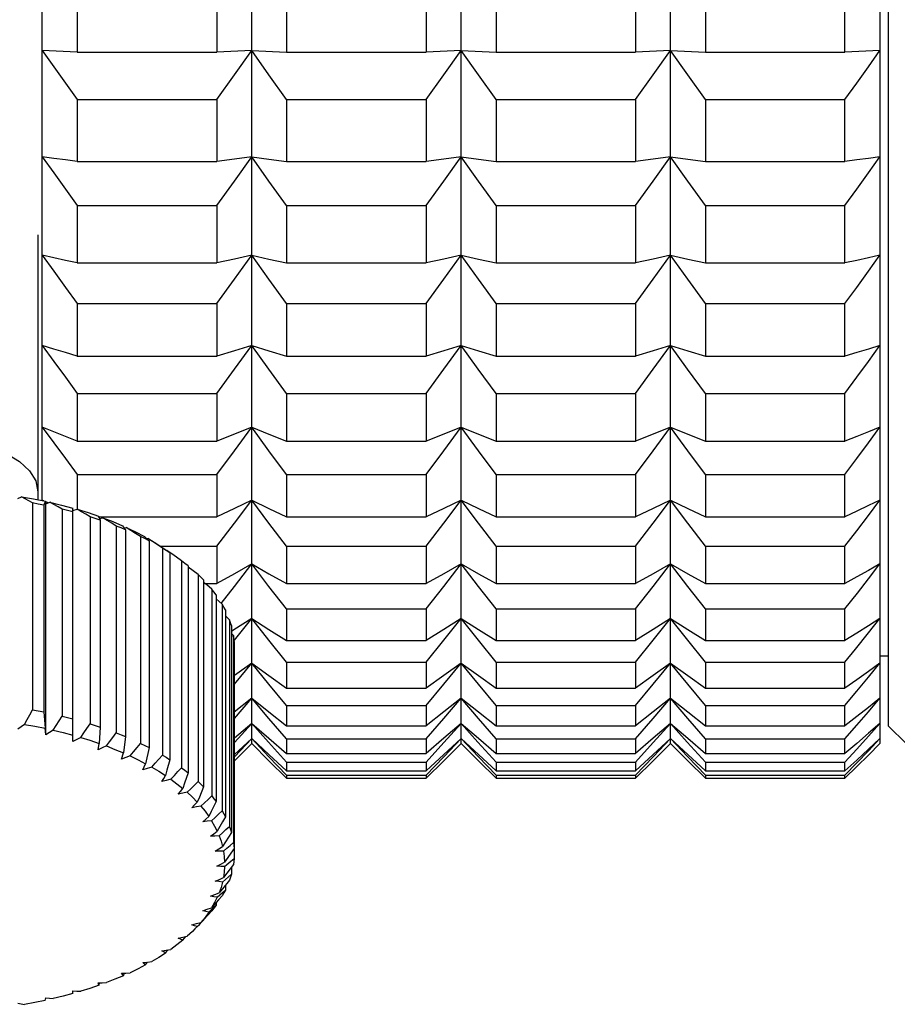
# Model space of a CAD drawing. Header units: millimetres. Extents: x -360 to -91, y -544 to -437.
# Tile 12 of 40: x -169 to -159, y -526 to -515. Entities that reach past the tile are written whole.
import ezdxf

# ---------------------------------------------------------------- set-up
doc = ezdxf.new("R2010")
doc.units = ezdxf.units.MM
doc.header["$LTSCALE"] = 16.335
doc.layers.get('0').update_dxf_attribs({"linetype": 'CONTINUOUS'})

msp = doc.modelspace()

# ---------------------------------------------------------------- linework, layer by layer
at = {"color": 7, "linetype": 'Continuous'}
for p, q in [((-168.429, -520.704), (-168.429, -464.888)), ((-166.029, -523.488), (-166.029, -464.888)), ((-163.629, -523.488), (-163.629, -464.888)), ((-161.229, -523.488), (-161.229, -464.888)), ((-158.829, -464.888), (-158.829, -523.488)), ((-158.729, -523.288), (-158.729, -465.088)), ((-168.029, -514.807), (-168.029, -515.564)), ((-166.429, -514.807), (-166.429, -515.564)), ((-165.629, -514.807), (-165.629, -515.564)), ((-164.029, -514.807), (-164.029, -515.564)), ((-163.229, -514.807), (-163.229, -515.564)), ((-161.629, -514.807), (-161.629, -515.564)), ((-160.829, -514.807), (-160.829, -515.564)), ((-159.229, -515.564), (-159.229, -514.807)), ((-168.029, -515.564), (-168.429, -515.547)), ((-166.029, -515.547), (-166.429, -515.564)), ((-166.029, -515.547), (-165.629, -515.564)), ((-163.629, -515.547), (-164.029, -515.564)), ((-163.629, -515.547), (-163.229, -515.564)), ((-161.229, -515.547), (-161.629, -515.564)), ((-161.229, -515.547), (-160.829, -515.564)), ((-158.829, -515.547), (-159.229, -515.564)), ((-168.029, -515.564), (-166.429, -515.564)), ((-165.629, -515.564), (-164.029, -515.564)), ((-163.229, -515.564), (-161.629, -515.564)), ((-160.829, -515.564), (-159.229, -515.564)), ((-168.029, -516.108), (-166.429, -516.108)), ((-168.029, -516.108), (-168.029, -516.817)), ((-166.429, -516.108), (-166.429, -516.817)), ((-165.629, -516.108), (-164.029, -516.108)), ((-165.629, -516.108), (-165.629, -516.817)), ((-164.029, -516.108), (-164.029, -516.817)), ((-163.229, -516.108), (-161.629, -516.108)), ((-163.229, -516.108), (-163.229, -516.817)), ((-161.629, -516.108), (-161.629, -516.817)), ((-160.829, -516.108), (-159.229, -516.108)), ((-160.829, -516.108), (-160.829, -516.817)), ((-159.229, -516.817), (-159.229, -516.108)), ((-168.029, -516.817), (-166.429, -516.817)), ((-165.629, -516.817), (-164.029, -516.817)), ((-163.229, -516.817), (-161.629, -516.817)), ((-160.829, -516.817), (-159.229, -516.817)), ((-168.029, -517.323), (-166.429, -517.323)), ((-168.029, -517.323), (-168.029, -517.98)), ((-166.429, -517.323), (-166.429, -517.98)), ((-165.629, -517.323), (-164.029, -517.323)), ((-165.629, -517.323), (-165.629, -517.98)), ((-164.029, -517.323), (-164.029, -517.98)), ((-163.229, -517.323), (-161.629, -517.323)), ((-163.229, -517.323), (-163.229, -517.98)), ((-161.629, -517.323), (-161.629, -517.98)), ((-160.829, -517.323), (-159.229, -517.323)), ((-160.829, -517.323), (-160.829, -517.98)), ((-159.229, -517.98), (-159.229, -517.323)), ((-168.479, -517.657), (-168.479, -520.694)), ((-166.228, -518.168), (-166.029, -517.892)), ((-165.831, -518.168), (-166.029, -517.892)), ((-163.828, -518.168), (-163.629, -517.892)), ((-163.431, -518.168), (-163.629, -517.892)), ((-161.428, -518.168), (-161.229, -517.892)), ((-161.031, -518.168), (-161.229, -517.892)), ((-168.029, -517.98), (-166.429, -517.98)), ((-165.629, -517.98), (-164.029, -517.98)), ((-163.229, -517.98), (-161.629, -517.98)), ((-160.829, -517.98), (-159.229, -517.98)), ((-166.429, -518.447), (-166.228, -518.168)), ((-165.629, -518.447), (-165.831, -518.168)), ((-164.029, -518.447), (-163.828, -518.168)), ((-163.229, -518.447), (-163.431, -518.168)), ((-161.629, -518.447), (-161.428, -518.168)), ((-160.829, -518.447), (-161.031, -518.168)), ((-168.029, -518.447), (-166.429, -518.447)), ((-168.029, -518.447), (-168.029, -519.049)), ((-166.429, -518.447), (-166.429, -519.049)), ((-165.629, -518.447), (-164.029, -518.447)), ((-165.629, -518.447), (-165.629, -519.049)), ((-164.029, -518.447), (-164.029, -519.049)), ((-163.229, -518.447), (-161.629, -518.447)), ((-163.229, -518.447), (-163.229, -519.049)), ((-161.629, -518.447), (-161.629, -519.049)), ((-160.829, -518.447), (-159.229, -518.447)), ((-160.829, -518.447), (-160.829, -519.049)), ((-159.229, -519.049), (-159.229, -518.447)), ((-168.429, -518.927), (-168.297, -519.109)), ((-166.226, -519.197), (-166.029, -518.927)), ((-165.833, -519.197), (-166.029, -518.927)), ((-163.826, -519.197), (-163.629, -518.927)), ((-163.433, -519.197), (-163.629, -518.927)), ((-161.426, -519.197), (-161.229, -518.927)), ((-161.033, -519.197), (-161.229, -518.927)), ((-168.029, -519.049), (-166.429, -519.049)), ((-165.629, -519.049), (-164.029, -519.049)), ((-163.229, -519.049), (-161.629, -519.049)), ((-160.829, -519.049), (-159.229, -519.049)), ((-166.429, -519.475), (-166.226, -519.197)), ((-165.629, -519.475), (-165.833, -519.197)), ((-164.029, -519.475), (-163.826, -519.197)), ((-163.229, -519.475), (-163.433, -519.197)), ((-161.629, -519.475), (-161.426, -519.197)), ((-160.829, -519.475), (-161.033, -519.197)), ((-159.229, -519.475), (-159.095, -519.291)), ((-168.029, -519.475), (-166.429, -519.475)), ((-168.029, -519.475), (-168.029, -520.021)), ((-166.429, -519.475), (-166.429, -520.021)), ((-165.629, -519.475), (-164.029, -519.475)), ((-165.629, -519.475), (-165.629, -520.021)), ((-164.029, -519.475), (-164.029, -520.021)), ((-163.229, -519.475), (-161.629, -519.475)), ((-163.229, -519.475), (-163.229, -520.021)), ((-161.629, -519.475), (-161.629, -520.021)), ((-160.829, -519.475), (-159.229, -519.475)), ((-160.829, -519.475), (-160.829, -520.021)), ((-159.229, -520.021), (-159.229, -519.475)), ((-168.429, -519.864), (-168.297, -520.043)), ((-166.228, -520.132), (-166.029, -519.864)), ((-165.831, -520.132), (-166.029, -519.864)), ((-163.828, -520.132), (-163.629, -519.864)), ((-163.431, -520.132), (-163.629, -519.864)), ((-161.428, -520.132), (-161.229, -519.864)), ((-161.031, -520.132), (-161.229, -519.864)), ((-168.029, -520.021), (-166.429, -520.021)), ((-165.629, -520.021), (-164.029, -520.021)), ((-163.229, -520.021), (-161.629, -520.021)), ((-160.829, -520.021), (-159.229, -520.021)), ((-166.429, -520.403), (-166.228, -520.132)), ((-165.629, -520.403), (-165.831, -520.132)), ((-164.029, -520.403), (-163.828, -520.132)), ((-163.229, -520.403), (-163.431, -520.132)), ((-161.629, -520.403), (-161.428, -520.132)), ((-160.829, -520.403), (-161.031, -520.132)), ((-159.229, -520.403), (-159.095, -520.222)), ((-168.029, -520.403), (-166.429, -520.403)), ((-168.029, -520.403), (-168.029, -520.804)), ((-166.429, -520.403), (-166.429, -520.89)), ((-165.629, -520.403), (-164.029, -520.403)), ((-165.629, -520.403), (-165.629, -520.89)), ((-164.029, -520.403), (-164.029, -520.89)), ((-163.229, -520.403), (-161.629, -520.403)), ((-163.229, -520.403), (-163.229, -520.89)), ((-161.629, -520.403), (-161.629, -520.89)), ((-160.829, -520.403), (-159.229, -520.403)), ((-160.829, -520.403), (-160.829, -520.89)), ((-159.229, -520.89), (-159.229, -520.403)), ((-168.71, -520.678), (-168.667, -520.659)), ((-168.54, -520.731), (-168.54, -523.102)), ((-168.413, -520.707), (-168.429, -520.699)), ((-168.402, -520.734), (-168.411, -520.756)), ((-168.393, -520.711), (-168.402, -520.734)), ((-168.363, -520.731), (-168.395, -520.716)), ((-168.393, -520.711), (-168.387, -520.74)), ((-168.387, -520.74), (-168.341, -520.723)), ((-168.387, -523.387), (-168.387, -520.74)), ((-166.228, -520.963), (-166.029, -520.699)), ((-165.831, -520.963), (-166.029, -520.699)), ((-163.828, -520.963), (-163.629, -520.699)), ((-163.431, -520.963), (-163.629, -520.699)), ((-161.428, -520.963), (-161.229, -520.699)), ((-161.031, -520.963), (-161.229, -520.699)), ((-168.411, -520.756), (-168.411, -523.126)), ((-168.202, -520.803), (-168.202, -523.173)), ((-168.079, -523.465), (-168.079, -520.789)), ((-168.079, -520.818), (-168.03, -520.804)), ((-167.881, -520.891), (-167.881, -523.261)), ((-167.79, -520.89), (-166.429, -520.89)), ((-167.784, -520.884), (-167.778, -520.898)), ((-167.778, -520.898), (-167.766, -520.928)), ((-167.774, -520.909), (-167.737, -520.901)), ((-167.766, -520.928), (-167.766, -523.299)), ((-166.429, -521.228), (-166.228, -520.963)), ((-165.629, -521.228), (-165.831, -520.963)), ((-165.629, -520.89), (-164.029, -520.89)), ((-164.029, -521.228), (-163.828, -520.963)), ((-163.229, -521.228), (-163.431, -520.963)), ((-163.229, -520.89), (-161.629, -520.89)), ((-161.629, -521.228), (-161.428, -520.963)), ((-160.829, -521.228), (-161.031, -520.963)), ((-160.829, -520.89), (-159.229, -520.89)), ((-167.581, -520.996), (-167.581, -523.366)), ((-167.509, -520.993), (-167.498, -521.008)), ((-167.498, -521.008), (-167.484, -521.025)), ((-167.491, -521.016), (-167.466, -521.012)), ((-167.484, -521.025), (-167.474, -521.039)), ((-167.474, -521.039), (-167.474, -523.409)), ((-167.413, -521.046), (-167.466, -521.012)), ((-159.229, -521.228), (-159.095, -521.051)), ((-167.304, -521.116), (-167.304, -523.486)), ((-167.259, -521.116), (-167.242, -521.132)), ((-167.242, -521.132), (-167.224, -521.148)), ((-167.234, -521.139), (-167.221, -521.137)), ((-167.224, -521.148), (-167.206, -521.164)), ((-167.166, -521.174), (-167.221, -521.137)), ((-167.206, -521.164), (-167.206, -523.535)), ((-167.198, -521.15), (-167.126, -521.193)), ((-167.126, -521.193), (-167.036, -521.251)), ((-167.072, -521.228), (-166.429, -521.228)), ((-167.009, -521.276), (-167.053, -521.249)), ((-167.053, -521.249), (-167.053, -523.62)), ((-167.036, -521.251), (-167.013, -521.268)), ((-167.013, -521.268), (-166.99, -521.285)), ((-166.967, -521.303), (-167.009, -521.276)), ((-167.004, -521.274), (-167.002, -521.274)), ((-166.946, -521.314), (-167.002, -521.274)), ((-166.99, -521.285), (-166.975, -521.297)), ((-166.967, -521.303), (-166.967, -523.673)), ((-166.429, -521.228), (-166.429, -521.654)), ((-165.629, -521.228), (-164.029, -521.228)), ((-165.629, -521.228), (-165.629, -521.654)), ((-164.029, -521.228), (-164.029, -521.654)), ((-163.229, -521.228), (-161.629, -521.228)), ((-163.229, -521.228), (-163.229, -521.654)), ((-161.629, -521.228), (-161.629, -521.654)), ((-160.829, -521.228), (-159.229, -521.228)), ((-160.829, -521.228), (-160.829, -521.654)), ((-159.229, -521.654), (-159.229, -521.228)), ((-166.832, -521.395), (-166.832, -523.766)), ((-166.757, -521.453), (-166.757, -523.823)), ((-166.228, -521.687), (-166.029, -521.43)), ((-165.831, -521.687), (-166.029, -521.43)), ((-163.828, -521.687), (-163.629, -521.43)), ((-163.431, -521.687), (-163.629, -521.43)), ((-161.428, -521.687), (-161.229, -521.43)), ((-161.031, -521.687), (-161.229, -521.43)), ((-166.643, -521.552), (-166.643, -523.922)), ((-166.58, -521.613), (-166.58, -523.984)), ((-166.566, -521.654), (-166.429, -521.654)), ((-165.629, -521.654), (-164.029, -521.654)), ((-163.229, -521.654), (-161.629, -521.654)), ((-160.829, -521.654), (-159.229, -521.654)), ((-166.487, -521.718), (-166.487, -524.088)), ((-166.379, -521.882), (-166.228, -521.687)), ((-165.629, -521.946), (-165.831, -521.687)), ((-164.029, -521.946), (-163.828, -521.687)), ((-163.229, -521.946), (-163.431, -521.687)), ((-161.629, -521.946), (-161.428, -521.687)), ((-160.829, -521.946), (-161.031, -521.687)), ((-159.229, -521.946), (-159.087, -521.764)), ((-166.438, -521.782), (-166.438, -524.152)), ((-166.367, -521.891), (-166.438, -521.828)), ((-166.367, -521.891), (-166.367, -524.261)), ((-166.331, -521.957), (-166.331, -524.328)), ((-165.629, -521.946), (-164.029, -521.946)), ((-165.629, -521.946), (-165.629, -522.309)), ((-164.029, -521.946), (-164.029, -522.309)), ((-163.229, -521.946), (-161.629, -521.946)), ((-163.229, -521.946), (-163.229, -522.309)), ((-161.629, -521.946), (-161.629, -522.309)), ((-160.829, -521.946), (-159.229, -521.946)), ((-160.829, -521.946), (-160.829, -522.309)), ((-159.229, -522.309), (-159.229, -521.946)), ((-166.284, -522.069), (-166.331, -522.024)), ((-166.284, -522.069), (-166.284, -524.44)), ((-166.029, -522.054), (-166.233, -522.184)), ((-166.228, -522.303), (-166.029, -522.054)), ((-165.831, -522.303), (-166.029, -522.054)), ((-163.828, -522.303), (-163.629, -522.054)), ((-163.431, -522.303), (-163.629, -522.054)), ((-161.428, -522.303), (-161.229, -522.054)), ((-161.031, -522.303), (-161.229, -522.054)), ((-158.961, -522.22), (-158.829, -522.054)), ((-166.262, -522.137), (-166.262, -524.508)), ((-166.233, -522.184), (-166.262, -522.203)), ((-166.238, -522.251), (-166.262, -522.226)), ((-166.238, -522.251), (-166.238, -524.621)), ((-166.231, -522.32), (-166.231, -524.805)), ((-165.629, -522.555), (-165.831, -522.303)), ((-165.629, -522.309), (-164.029, -522.309)), ((-164.029, -522.555), (-163.828, -522.303)), ((-163.229, -522.555), (-163.431, -522.303)), ((-163.229, -522.309), (-161.629, -522.309)), ((-161.629, -522.555), (-161.428, -522.303)), ((-160.829, -522.555), (-161.031, -522.303)), ((-160.829, -522.309), (-159.229, -522.309)), ((-159.11, -522.405), (-158.961, -522.22)), ((-159.229, -522.555), (-159.11, -522.405)), ((-165.629, -522.555), (-164.029, -522.555)), ((-165.629, -522.555), (-165.629, -522.853)), ((-164.029, -522.555), (-164.029, -522.853)), ((-163.229, -522.555), (-161.629, -522.555)), ((-163.229, -522.555), (-163.229, -522.853)), ((-161.629, -522.555), (-161.629, -522.853)), ((-160.829, -522.555), (-159.229, -522.555)), ((-160.829, -522.555), (-160.829, -522.853)), ((-159.229, -522.853), (-159.229, -522.555)), ((-158.729, -522.488), (-158.829, -522.488)), ((-166.228, -522.808), (-166.029, -522.567)), ((-166.029, -522.567), (-166.228, -522.71)), ((-165.831, -522.808), (-166.029, -522.567)), ((-163.828, -522.808), (-163.629, -522.567)), ((-163.431, -522.808), (-163.629, -522.567)), ((-161.428, -522.808), (-161.229, -522.567)), ((-161.031, -522.808), (-161.229, -522.567)), ((-165.629, -523.051), (-165.831, -522.808)), ((-165.629, -522.853), (-164.029, -522.853)), ((-164.029, -523.051), (-163.828, -522.808)), ((-163.229, -523.051), (-163.431, -522.808)), ((-163.229, -522.853), (-161.629, -522.853)), ((-161.629, -523.051), (-161.428, -522.808)), ((-160.829, -523.051), (-161.031, -522.808)), ((-160.829, -522.853), (-159.229, -522.853)), ((-159.229, -523.051), (-159.095, -522.889)), ((-166.029, -522.969), (-166.231, -523.129)), ((-166.228, -523.2), (-166.029, -522.969)), ((-165.831, -523.2), (-166.029, -522.969)), ((-163.828, -523.2), (-163.629, -522.969)), ((-163.431, -523.2), (-163.629, -522.969)), ((-161.428, -523.2), (-161.229, -522.969)), ((-161.031, -523.2), (-161.229, -522.969)), ((-158.829, -522.969), (-158.961, -523.074)), ((-165.629, -523.051), (-164.029, -523.051)), ((-165.629, -523.051), (-165.629, -523.285)), ((-164.029, -523.051), (-164.029, -523.285)), ((-163.229, -523.051), (-161.629, -523.051)), ((-163.229, -523.051), (-163.229, -523.285)), ((-161.629, -523.051), (-161.629, -523.285)), ((-160.829, -523.051), (-159.229, -523.051)), ((-160.829, -523.051), (-160.829, -523.285)), ((-159.229, -523.285), (-159.229, -523.051)), ((-168.411, -523.126), (-168.398, -523.313)), ((-165.629, -523.434), (-165.831, -523.2)), ((-164.029, -523.434), (-163.828, -523.2)), ((-163.229, -523.434), (-163.431, -523.2)), ((-161.629, -523.434), (-161.428, -523.2)), ((-160.829, -523.434), (-161.031, -523.2)), ((-168.387, -523.387), (-168.398, -523.313)), ((-167.766, -523.299), (-167.779, -523.486)), ((-166.228, -523.478), (-166.029, -523.257)), ((-166.029, -523.257), (-166.228, -523.428)), ((-166.029, -523.257), (-165.831, -523.428)), ((-165.837, -523.471), (-166.029, -523.257)), ((-165.629, -523.285), (-164.029, -523.285)), ((-163.828, -523.478), (-163.629, -523.257)), ((-163.629, -523.257), (-163.828, -523.428)), ((-163.629, -523.257), (-163.431, -523.428)), ((-163.437, -523.471), (-163.629, -523.257)), ((-163.229, -523.285), (-161.629, -523.285)), ((-161.428, -523.478), (-161.229, -523.257)), ((-161.229, -523.257), (-161.428, -523.428)), ((-161.229, -523.257), (-161.031, -523.428)), ((-161.037, -523.471), (-161.229, -523.257)), ((-160.829, -523.285), (-159.229, -523.285)), ((-159.229, -523.434), (-159.095, -523.278)), ((-158.529, -523.488), (-158.729, -523.288)), ((-167.474, -523.409), (-167.5, -523.595)), ((-166.228, -523.64), (-166.029, -523.43)), ((-166.029, -523.43), (-166.228, -523.615)), ((-166.029, -523.43), (-165.831, -523.615)), ((-165.831, -523.64), (-166.029, -523.43)), ((-165.831, -523.428), (-165.629, -523.601)), ((-165.629, -523.434), (-164.029, -523.434)), ((-165.629, -523.434), (-165.629, -523.601)), ((-163.828, -523.428), (-164.029, -523.601)), ((-164.029, -523.434), (-164.029, -523.601)), ((-163.828, -523.64), (-163.629, -523.43)), ((-163.629, -523.43), (-163.828, -523.615)), ((-163.629, -523.43), (-163.431, -523.615)), ((-163.431, -523.64), (-163.629, -523.43)), ((-163.431, -523.428), (-163.229, -523.601)), ((-163.229, -523.434), (-161.629, -523.434)), ((-163.229, -523.434), (-163.229, -523.601)), ((-161.428, -523.428), (-161.629, -523.601)), ((-161.629, -523.434), (-161.629, -523.601)), ((-161.428, -523.64), (-161.229, -523.43)), ((-161.229, -523.43), (-161.428, -523.615)), ((-161.229, -523.43), (-161.031, -523.615)), ((-161.031, -523.64), (-161.229, -523.43)), ((-161.031, -523.428), (-160.829, -523.601)), ((-160.829, -523.434), (-159.229, -523.434)), ((-160.829, -523.434), (-160.829, -523.601)), ((-159.229, -523.601), (-159.229, -523.434)), ((-167.79, -523.559), (-167.779, -523.486)), ((-167.206, -523.535), (-167.245, -523.719)), ((-166.029, -523.488), (-166.228, -523.686)), ((-165.831, -523.686), (-166.029, -523.488)), ((-165.629, -523.701), (-165.837, -523.471)), ((-164.029, -523.701), (-163.828, -523.478)), ((-163.629, -523.488), (-163.828, -523.686)), ((-163.431, -523.686), (-163.629, -523.488)), ((-163.229, -523.701), (-163.437, -523.471)), ((-161.629, -523.701), (-161.428, -523.478)), ((-161.229, -523.488), (-161.428, -523.686)), ((-161.031, -523.686), (-161.229, -523.488)), ((-160.829, -523.701), (-161.037, -523.471)), ((-159.229, -523.701), (-159.095, -523.552)), ((-158.829, -523.488), (-158.961, -523.62)), ((-167.521, -523.668), (-167.5, -523.595)), ((-165.831, -523.615), (-165.629, -523.802)), ((-165.629, -523.852), (-165.831, -523.64)), ((-165.629, -523.601), (-164.029, -523.601)), ((-163.828, -523.615), (-164.029, -523.802)), ((-164.029, -523.852), (-163.828, -523.64)), ((-163.431, -523.615), (-163.229, -523.802)), ((-163.229, -523.852), (-163.431, -523.64)), ((-163.229, -523.601), (-161.629, -523.601)), ((-161.428, -523.615), (-161.629, -523.802)), ((-161.629, -523.852), (-161.428, -523.64)), ((-161.031, -523.615), (-160.829, -523.802)), ((-160.829, -523.852), (-161.031, -523.64)), ((-160.829, -523.601), (-159.229, -523.601)), ((-159.095, -523.677), (-159.229, -523.802)), ((-158.961, -523.62), (-159.095, -523.752)), ((-165.831, -523.686), (-165.629, -523.885)), ((-165.629, -523.701), (-164.029, -523.701)), ((-165.629, -523.701), (-165.629, -523.802)), ((-163.828, -523.686), (-164.029, -523.885)), ((-164.029, -523.701), (-164.029, -523.802)), ((-163.431, -523.686), (-163.229, -523.885)), ((-163.229, -523.701), (-161.629, -523.701)), ((-163.229, -523.701), (-163.229, -523.802)), ((-161.428, -523.686), (-161.629, -523.885)), ((-161.629, -523.701), (-161.629, -523.802)), ((-161.031, -523.686), (-160.829, -523.885)), ((-160.829, -523.701), (-159.229, -523.701)), ((-160.829, -523.701), (-160.829, -523.802)), ((-159.229, -523.802), (-159.229, -523.701)), ((-159.229, -523.852), (-159.095, -523.71)), ((-159.095, -523.752), (-159.229, -523.885)), ((-165.629, -523.802), (-164.029, -523.802)), ((-165.629, -523.852), (-164.029, -523.852)), ((-165.629, -523.852), (-165.629, -523.885)), ((-165.629, -523.885), (-164.029, -523.885)), ((-164.029, -523.852), (-164.029, -523.885)), ((-163.229, -523.802), (-161.629, -523.802)), ((-163.229, -523.852), (-161.629, -523.852)), ((-163.229, -523.852), (-163.229, -523.885)), ((-163.229, -523.885), (-161.629, -523.885)), ((-161.629, -523.852), (-161.629, -523.885)), ((-160.829, -523.802), (-159.229, -523.802)), ((-160.829, -523.852), (-159.229, -523.852)), ((-160.829, -523.852), (-160.829, -523.885)), ((-160.829, -523.885), (-159.229, -523.885)), ((-159.229, -523.885), (-159.229, -523.852)), ((-166.267, -524.836), (-166.231, -524.805)), ((-166.339, -524.898), (-166.313, -524.876)), ((-166.313, -524.876), (-166.267, -524.836)), ((-166.262, -524.905), (-166.262, -524.987)), ((-166.331, -525.048), (-166.296, -525.017)), ((-166.296, -525.017), (-166.262, -524.987)), ((-166.363, -525.076), (-166.331, -525.048)), ((-166.331, -525.113), (-166.331, -525.167)), ((-166.424, -525.25), (-166.393, -525.223)), ((-166.367, -525.233), (-166.408, -525.28)), ((-166.494, -525.395), (-166.466, -525.369)), ((-166.408, -525.28), (-166.489, -525.371)), ((-166.462, -525.375), (-166.487, -525.407)), ((-166.466, -525.369), (-166.438, -525.342)), ((-166.438, -525.342), (-166.462, -525.375)), ((-166.438, -525.314), (-166.438, -525.342)), ((-166.529, -525.451), (-166.583, -525.508)), ((-166.487, -525.407), (-166.529, -525.451)), ((-166.521, -525.421), (-166.494, -525.395)), ((-166.653, -525.586), (-166.68, -525.613)), ((-166.653, -525.586), (-166.629, -525.561)), ((-166.629, -525.561), (-166.605, -525.536)), ((-166.583, -525.508), (-166.611, -525.538)), ((-166.605, -525.536), (-166.58, -525.511)), ((-166.58, -525.505), (-166.58, -525.511)), ((-166.872, -525.719), (-166.819, -525.708)), ((-166.819, -525.708), (-166.767, -525.697)), ((-166.799, -525.719), (-166.783, -525.701)), ((-166.819, -525.743), (-166.799, -525.719)), ((-167.06, -525.864), (-167.008, -525.856)), ((-167.017, -525.89), (-166.99, -525.853)), ((-167.008, -525.856), (-166.956, -525.848)), ((-167.277, -525.998), (-167.225, -525.993)), ((-167.245, -526.026), (-167.225, -525.993)), ((-167.225, -525.993), (-167.175, -525.987)), ((-167.5, -526.15), (-167.487, -526.119)), ((-167.779, -526.259), (-167.773, -526.229)), ((-168.079, -526.353), (-168.079, -526.323))]:
    msp.add_line(p, q, dxfattribs=at)
for points in [[(-168.429, -515.547), (-168.297, -515.733), (-168.164, -515.92), (-168.029, -516.108)], [(-166.429, -516.108), (-166.228, -515.826), (-166.029, -515.547)], [(-165.629, -516.108), (-165.831, -515.826), (-166.029, -515.547)], [(-164.029, -516.108), (-163.828, -515.826), (-163.629, -515.547)], [(-163.229, -516.108), (-163.431, -515.826), (-163.629, -515.547)], [(-161.629, -516.108), (-161.428, -515.826), (-161.229, -515.547)], [(-160.829, -516.108), (-161.031, -515.826), (-161.229, -515.547)], [(-159.229, -516.108), (-159.095, -515.92), (-158.961, -515.733), (-158.829, -515.547)], [(-168.029, -516.817), (-168.164, -516.799), (-168.297, -516.782), (-168.429, -516.764)], [(-168.429, -516.764), (-168.297, -516.949), (-168.164, -517.136), (-168.029, -517.323)], [(-166.029, -516.764), (-166.228, -516.79), (-166.429, -516.817)], [(-166.429, -517.323), (-166.228, -517.043), (-166.029, -516.764)], [(-166.029, -516.764), (-165.831, -516.79), (-165.629, -516.817)], [(-165.629, -517.323), (-165.831, -517.043), (-166.029, -516.764)], [(-163.629, -516.764), (-163.828, -516.79), (-164.029, -516.817)], [(-164.029, -517.323), (-163.828, -517.043), (-163.629, -516.764)], [(-163.629, -516.764), (-163.431, -516.79), (-163.229, -516.817)], [(-163.229, -517.323), (-163.431, -517.043), (-163.629, -516.764)], [(-161.229, -516.764), (-161.428, -516.79), (-161.629, -516.817)], [(-161.629, -517.323), (-161.428, -517.043), (-161.229, -516.764)], [(-161.229, -516.764), (-161.031, -516.79), (-160.829, -516.817)], [(-160.829, -517.323), (-161.031, -517.043), (-161.229, -516.764)], [(-158.829, -516.764), (-158.961, -516.782), (-159.095, -516.799), (-159.229, -516.817)], [(-159.229, -517.323), (-159.095, -517.136), (-158.961, -516.949), (-158.829, -516.764)], [(-168.029, -517.98), (-168.164, -517.951), (-168.297, -517.921), (-168.429, -517.892)], [(-168.429, -517.892), (-168.297, -518.076), (-168.164, -518.261), (-168.029, -518.447)], [(-166.029, -517.892), (-166.228, -517.936), (-166.429, -517.98)], [(-166.029, -517.892), (-165.831, -517.936), (-165.629, -517.98)], [(-163.629, -517.892), (-163.828, -517.936), (-164.029, -517.98)], [(-163.629, -517.892), (-163.431, -517.936), (-163.229, -517.98)], [(-161.229, -517.892), (-161.428, -517.936), (-161.629, -517.98)], [(-161.229, -517.892), (-161.031, -517.936), (-160.829, -517.98)], [(-158.829, -517.892), (-158.961, -517.921), (-159.095, -517.951), (-159.229, -517.98)], [(-159.229, -518.447), (-159.095, -518.261), (-158.961, -518.076), (-158.829, -517.892)], [(-168.029, -519.049), (-168.164, -519.008), (-168.297, -518.967), (-168.429, -518.927)], [(-166.029, -518.927), (-166.228, -518.988), (-166.429, -519.049)], [(-166.029, -518.927), (-165.831, -518.988), (-165.629, -519.049)], [(-163.629, -518.927), (-163.828, -518.988), (-164.029, -519.049)], [(-163.629, -518.927), (-163.431, -518.988), (-163.229, -519.049)], [(-161.229, -518.927), (-161.428, -518.988), (-161.629, -519.049)], [(-161.229, -518.927), (-161.031, -518.988), (-160.829, -519.049)], [(-158.829, -518.927), (-158.961, -518.967), (-159.095, -519.008), (-159.229, -519.049)], [(-159.095, -519.291), (-158.961, -519.109), (-158.829, -518.927)], [(-168.297, -519.109), (-168.164, -519.291), (-168.029, -519.475)], [(-168.029, -520.021), (-168.164, -519.968), (-168.297, -519.916), (-168.429, -519.864)], [(-166.029, -519.864), (-166.228, -519.942), (-166.429, -520.021)], [(-166.029, -519.864), (-165.831, -519.942), (-165.629, -520.021)], [(-163.629, -519.864), (-163.828, -519.942), (-164.029, -520.021)], [(-163.629, -519.864), (-163.431, -519.942), (-163.229, -520.021)], [(-161.229, -519.864), (-161.428, -519.942), (-161.629, -520.021)], [(-161.229, -519.864), (-161.031, -519.942), (-160.829, -520.021)], [(-158.829, -519.864), (-158.961, -519.916), (-159.095, -519.968), (-159.229, -520.021)], [(-159.095, -520.222), (-158.961, -520.043), (-158.829, -519.864)], [(-169.729, -519.977), (-169.487, -519.989), (-169.253, -520.024), (-169.038, -520.081), (-168.846, -520.16), (-168.691, -520.254), (-168.575, -520.362), (-168.504, -520.478), (-168.479, -520.602)], [(-168.297, -520.043), (-168.164, -520.222), (-168.029, -520.403)], [(-168.667, -520.659), (-168.529, -520.683), (-168.393, -520.711)], [(-168.54, -520.731), (-168.583, -520.707), (-168.625, -520.682), (-168.667, -520.659)], [(-168.411, -520.756), (-168.475, -520.743), (-168.54, -520.731)], [(-168.341, -520.723), (-168.209, -520.755), (-168.079, -520.789)], [(-168.202, -520.803), (-168.249, -520.775), (-168.295, -520.749), (-168.341, -520.723)], [(-166.029, -520.699), (-166.228, -520.794), (-166.429, -520.89)], [(-166.029, -520.699), (-165.831, -520.794), (-165.629, -520.89)], [(-163.629, -520.699), (-163.828, -520.794), (-164.029, -520.89)], [(-163.629, -520.699), (-163.431, -520.794), (-163.229, -520.89)], [(-161.229, -520.699), (-161.428, -520.794), (-161.629, -520.89)], [(-161.229, -520.699), (-161.031, -520.794), (-160.829, -520.89)], [(-158.829, -520.699), (-158.961, -520.762), (-159.095, -520.826), (-159.229, -520.89)], [(-159.095, -521.051), (-158.961, -520.875), (-158.829, -520.699)], [(-168.079, -520.834), (-168.14, -520.818), (-168.202, -520.803)], [(-168.03, -520.804), (-167.905, -520.842), (-167.784, -520.884)], [(-167.881, -520.891), (-167.931, -520.861), (-167.981, -520.832), (-168.03, -520.804)], [(-167.766, -520.928), (-167.823, -520.909), (-167.881, -520.891)], [(-167.737, -520.901), (-167.621, -520.945), (-167.509, -520.993)], [(-167.581, -520.996), (-167.633, -520.963), (-167.686, -520.932), (-167.737, -520.901)], [(-167.474, -521.039), (-167.527, -521.017), (-167.581, -520.996)], [(-167.466, -521.012), (-167.361, -521.063), (-167.259, -521.116)], [(-167.304, -521.116), (-167.359, -521.08), (-167.413, -521.046)], [(-167.206, -521.164), (-167.255, -521.14), (-167.304, -521.116)], [(-167.053, -521.249), (-167.11, -521.211), (-167.166, -521.174)], [(-166.832, -521.395), (-166.89, -521.354), (-166.946, -521.314)], [(-166.757, -521.453), (-166.794, -521.424), (-166.832, -521.395)], [(-166.643, -521.552), (-166.7, -521.508), (-166.758, -521.465)], [(-166.029, -521.43), (-166.228, -521.542), (-166.429, -521.654)], [(-166.029, -521.43), (-165.831, -521.542), (-165.629, -521.654)], [(-163.629, -521.43), (-163.828, -521.542), (-164.029, -521.654)], [(-163.629, -521.43), (-163.431, -521.542), (-163.229, -521.654)], [(-161.229, -521.43), (-161.428, -521.542), (-161.629, -521.654)], [(-161.229, -521.43), (-161.031, -521.542), (-160.829, -521.654)], [(-158.829, -521.43), (-158.961, -521.504), (-159.095, -521.579), (-159.229, -521.654)], [(-159.087, -521.764), (-158.961, -521.601), (-158.829, -521.43)], [(-166.58, -521.613), (-166.611, -521.583), (-166.643, -521.552)], [(-166.487, -521.718), (-166.545, -521.671), (-166.58, -521.642)], [(-166.438, -521.782), (-166.462, -521.75), (-166.487, -521.718)], [(-166.331, -521.957), (-166.349, -521.924), (-166.367, -521.891)], [(-166.262, -522.137), (-166.272, -522.103), (-166.284, -522.069)], [(-166.029, -522.054), (-165.831, -522.181), (-165.629, -522.309)], [(-163.629, -522.054), (-163.828, -522.181), (-164.029, -522.309)], [(-163.629, -522.054), (-163.431, -522.181), (-163.229, -522.309)], [(-161.229, -522.054), (-161.428, -522.181), (-161.629, -522.309)], [(-161.229, -522.054), (-161.031, -522.181), (-160.829, -522.309)], [(-158.829, -522.054), (-158.961, -522.138), (-159.095, -522.224), (-159.229, -522.309)], [(-166.231, -522.32), (-166.234, -522.286), (-166.238, -522.251)], [(-166.029, -522.567), (-165.831, -522.71), (-165.629, -522.853)], [(-163.629, -522.567), (-163.828, -522.71), (-164.029, -522.853)], [(-163.629, -522.567), (-163.431, -522.71), (-163.229, -522.853)], [(-161.229, -522.567), (-161.428, -522.71), (-161.629, -522.853)], [(-161.229, -522.567), (-161.031, -522.71), (-160.829, -522.853)], [(-158.829, -522.567), (-158.961, -522.662), (-159.095, -522.758), (-159.229, -522.853)], [(-159.095, -522.889), (-158.961, -522.728), (-158.829, -522.567)], [(-166.029, -522.969), (-165.831, -523.126), (-165.629, -523.285)], [(-163.629, -522.969), (-163.828, -523.126), (-164.029, -523.285)], [(-163.629, -522.969), (-163.431, -523.126), (-163.229, -523.285)], [(-161.229, -522.969), (-161.428, -523.126), (-161.629, -523.285)], [(-161.229, -522.969), (-161.031, -523.126), (-160.829, -523.285)], [(-159.095, -523.278), (-158.961, -523.123), (-158.829, -522.969)], [(-168.632, -523.268), (-168.602, -523.213), (-168.571, -523.158), (-168.54, -523.102)], [(-168.54, -523.102), (-168.475, -523.114), (-168.411, -523.126)], [(-158.961, -523.074), (-159.095, -523.179), (-159.229, -523.285)], [(-168.303, -523.334), (-168.27, -523.281), (-168.236, -523.227), (-168.202, -523.173)], [(-168.202, -523.173), (-168.14, -523.188), (-168.079, -523.204)], [(-168.632, -523.268), (-168.671, -523.297), (-168.71, -523.325)], [(-168.632, -523.268), (-168.514, -523.29), (-168.398, -523.313)], [(-168.303, -523.334), (-168.345, -523.361), (-168.387, -523.387)], [(-168.303, -523.334), (-168.19, -523.362), (-168.079, -523.391)], [(-167.989, -523.417), (-167.953, -523.366), (-167.917, -523.314), (-167.881, -523.261)], [(-167.881, -523.261), (-167.823, -523.28), (-167.766, -523.299)], [(-158.829, -523.257), (-158.961, -523.371), (-159.095, -523.486), (-159.229, -523.601)], [(-159.095, -523.552), (-158.961, -523.404), (-158.829, -523.257)], [(-167.989, -523.417), (-168.034, -523.441), (-168.079, -523.465)], [(-167.989, -523.417), (-167.883, -523.451), (-167.779, -523.486)], [(-167.694, -523.516), (-167.657, -523.467), (-167.619, -523.417), (-167.581, -523.366)], [(-167.581, -523.366), (-167.527, -523.387), (-167.474, -523.409)], [(-159.095, -523.71), (-158.961, -523.57), (-158.829, -523.43)], [(-158.829, -523.43), (-158.961, -523.553), (-159.095, -523.677)], [(-167.694, -523.516), (-167.742, -523.538), (-167.79, -523.559)], [(-167.694, -523.516), (-167.596, -523.555), (-167.5, -523.595)], [(-167.422, -523.63), (-167.383, -523.583), (-167.343, -523.534), (-167.304, -523.486)], [(-167.304, -523.486), (-167.255, -523.51), (-167.206, -523.535)], [(-167.422, -523.63), (-167.472, -523.649), (-167.521, -523.668)], [(-167.422, -523.63), (-167.332, -523.674), (-167.245, -523.719)], [(-167.175, -523.758), (-167.135, -523.712), (-167.094, -523.666), (-167.053, -523.62)], [(-167.053, -523.62), (-167.009, -523.646), (-166.967, -523.673)], [(-166.967, -523.673), (-167, -523.795), (-167.017, -523.855)], [(-167.277, -523.79), (-167.261, -523.754), (-167.245, -523.719)], [(-167.175, -523.758), (-167.226, -523.774), (-167.277, -523.79)], [(-167.175, -523.758), (-167.094, -523.805), (-167.017, -523.855)], [(-166.956, -523.897), (-166.915, -523.854), (-166.874, -523.81), (-166.832, -523.766)], [(-166.832, -523.766), (-166.794, -523.794), (-166.757, -523.823)], [(-167.06, -523.924), (-167.038, -523.89), (-167.017, -523.855)], [(-166.956, -523.897), (-167.008, -523.911), (-167.06, -523.924)], [(-166.956, -523.897), (-166.886, -523.949), (-166.819, -524.002)], [(-166.757, -523.823), (-166.799, -523.943), (-166.819, -524.002)], [(-166.872, -524.069), (-166.845, -524.036), (-166.819, -524.002)], [(-166.767, -524.047), (-166.726, -524.006), (-166.685, -523.965), (-166.643, -523.922)], [(-166.58, -523.984), (-166.629, -524.101), (-166.653, -524.159)], [(-166.643, -523.922), (-166.611, -523.953), (-166.58, -523.984)], [(-166.767, -524.047), (-166.819, -524.058), (-166.872, -524.069)], [(-166.767, -524.047), (-166.708, -524.103), (-166.653, -524.159)], [(-166.611, -524.207), (-166.57, -524.168), (-166.529, -524.128), (-166.487, -524.088)], [(-166.487, -524.088), (-166.462, -524.12), (-166.438, -524.152)], [(-166.715, -524.223), (-166.684, -524.191), (-166.653, -524.159)], [(-166.611, -524.207), (-166.663, -524.215), (-166.715, -524.223)], [(-166.611, -524.207), (-166.564, -524.265), (-166.521, -524.324)], [(-166.438, -524.152), (-166.494, -524.267), (-166.521, -524.324)], [(-166.591, -524.384), (-166.556, -524.354), (-166.521, -524.324)], [(-166.489, -524.373), (-166.449, -524.336), (-166.408, -524.299), (-166.367, -524.261)], [(-166.331, -524.328), (-166.363, -524.384), (-166.393, -524.439), (-166.424, -524.494)], [(-166.367, -524.261), (-166.349, -524.294), (-166.331, -524.328)], [(-166.489, -524.373), (-166.54, -524.379), (-166.591, -524.384)], [(-166.489, -524.373), (-166.454, -524.434), (-166.424, -524.494)], [(-166.402, -524.545), (-166.363, -524.511), (-166.324, -524.475), (-166.284, -524.44)], [(-166.284, -524.44), (-166.272, -524.474), (-166.262, -524.508)], [(-166.502, -524.551), (-166.463, -524.523), (-166.424, -524.494)], [(-166.402, -524.545), (-166.452, -524.548), (-166.502, -524.551)], [(-166.402, -524.545), (-166.38, -524.607), (-166.363, -524.669)], [(-166.262, -524.508), (-166.296, -524.562), (-166.33, -524.616), (-166.363, -524.669)], [(-166.447, -524.722), (-166.405, -524.696), (-166.363, -524.669)], [(-166.352, -524.721), (-166.315, -524.688), (-166.277, -524.655), (-166.238, -524.621)], [(-166.231, -524.69), (-166.267, -524.743), (-166.303, -524.795), (-166.339, -524.846)], [(-166.238, -524.621), (-166.234, -524.656), (-166.231, -524.69)], [(-166.352, -524.721), (-166.4, -524.722), (-166.447, -524.722)], [(-166.352, -524.721), (-166.343, -524.784), (-166.339, -524.846)], [(-166.231, -524.805), (-166.234, -524.839), (-166.238, -524.873)], [(-166.429, -524.894), (-166.384, -524.87), (-166.339, -524.846)], [(-166.339, -524.898), (-166.384, -524.896), (-166.429, -524.894)], [(-166.238, -524.873), (-166.277, -524.924), (-166.315, -524.974), (-166.352, -525.024)], [(-166.339, -524.898), (-166.343, -524.961), (-166.352, -525.024)], [(-166.447, -525.067), (-166.4, -525.045), (-166.352, -525.024)], [(-166.262, -524.987), (-166.272, -525.021), (-166.284, -525.055)], [(-166.363, -525.076), (-166.405, -525.071), (-166.447, -525.067)], [(-166.284, -525.055), (-166.363, -525.152), (-166.402, -525.199)], [(-166.363, -525.076), (-166.38, -525.138), (-166.402, -525.199)], [(-166.502, -525.237), (-166.452, -525.218), (-166.402, -525.199)], [(-166.424, -525.25), (-166.463, -525.244), (-166.502, -525.237)], [(-166.424, -525.25), (-166.454, -525.311), (-166.489, -525.371)], [(-166.393, -525.223), (-166.363, -525.195), (-166.331, -525.167)], [(-166.331, -525.167), (-166.349, -525.2), (-166.367, -525.233)], [(-166.591, -525.404), (-166.54, -525.388), (-166.489, -525.371)], [(-166.521, -525.421), (-166.564, -525.48), (-166.611, -525.538)], [(-166.521, -525.421), (-166.556, -525.413), (-166.591, -525.404)], [(-166.715, -525.565), (-166.663, -525.552), (-166.611, -525.538)], [(-166.653, -525.586), (-166.684, -525.576), (-166.715, -525.565)], [(-166.68, -525.613), (-166.708, -525.642), (-166.767, -525.697)], [(-166.819, -525.743), (-166.886, -525.796), (-166.956, -525.848)], [(-166.819, -525.743), (-166.845, -525.731), (-166.872, -525.719)], [(-167.017, -525.89), (-167.094, -525.939), (-167.175, -525.987)], [(-167.017, -525.89), (-167.038, -525.877), (-167.06, -525.864)], [(-167.245, -526.026), (-167.332, -526.071), (-167.422, -526.115)], [(-167.245, -526.026), (-167.261, -526.012), (-167.277, -525.998)], [(-167.5, -526.15), (-167.596, -526.19), (-167.694, -526.228)], [(-167.521, -526.12), (-167.472, -526.118), (-167.422, -526.115)], [(-167.5, -526.15), (-167.51, -526.135), (-167.521, -526.12)], [(-167.779, -526.259), (-167.883, -526.294), (-167.989, -526.327)], [(-167.79, -526.229), (-167.742, -526.229), (-167.694, -526.228)], [(-167.779, -526.259), (-167.784, -526.244), (-167.79, -526.229)], [(-168.079, -526.353), (-168.19, -526.383), (-168.303, -526.41)], [(-168.079, -526.323), (-168.034, -526.325), (-167.989, -526.327)], [(-168.71, -526.463), (-168.671, -526.47), (-168.632, -526.477)], [(-168.398, -526.432), (-168.514, -526.455), (-168.632, -526.477)], [(-168.398, -526.432), (-168.393, -526.417), (-168.387, -526.402)], [(-168.387, -526.402), (-168.345, -526.406), (-168.303, -526.41)]]:
    msp.add_lwpolyline(points, dxfattribs=at)

doc.saveas('drawing.dxf')
